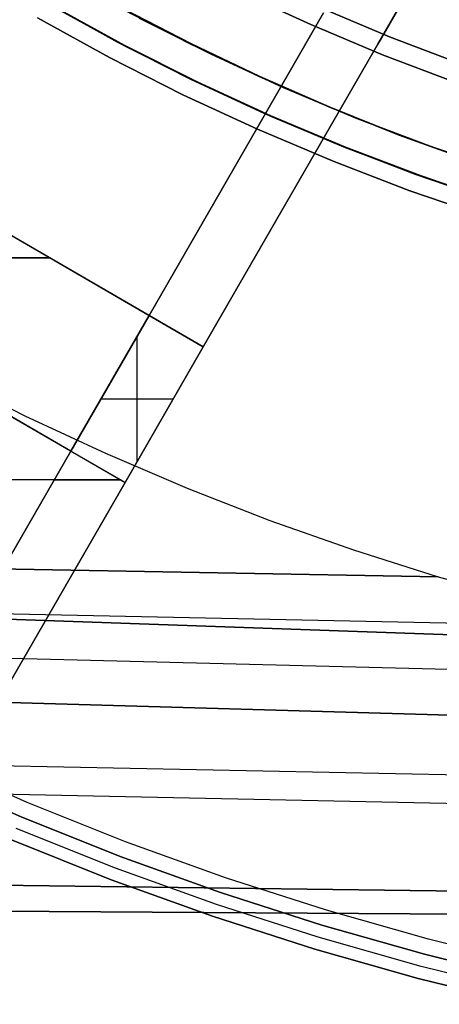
# Model space of a CAD drawing. Header units: millimetres. Extents: x -267 to 897, y -4167 to -3150.
# Tile 14 of 177: x 275 to 289, y -3614 to -3582. Entities that reach past the tile are written whole.
import ezdxf

# ---------------------------------------------------------------- set-up
doc = ezdxf.new("R2010")
doc.units = ezdxf.units.MM
doc.layers.add('1', color=7, linetype='Continuous')
doc.layers.add('BLANCO METALICO', color=7, linetype='Continuous', true_color=0xededed)

msp = doc.modelspace()

# ---------------------------------------------------------------- linework, layer by layer
at = {"layer": '1', "color": 7, "true_color": 0xffffff}
for p, q in [((282.507, -3581.601, 16.136), (284.758, -3582.638, 16.136)), ((284.758, -3582.638, 16.136), (282.507, -3581.601, 16.136)), ((276.543, -3582.06, 30.316), (278.814, -3583.303, 30.316)), ((276.543, -3582.06, 29.475), (278.814, -3583.303, 29.475)), ((278.814, -3583.303, 30.316), (276.543, -3582.06, 30.316)), ((278.814, -3583.303, 29.895), (276.543, -3582.06, 29.895)), ((278.814, -3583.303, 29.475), (276.543, -3582.06, 29.475)), ((280.707, -3583.157, 31.002), (278.445, -3581.983, 31.002)), ((280.707, -3583.157, 31.002), (278.445, -3581.983, 31.002)), ((280.918, -3583.262, 31.002), (278.756, -3582.151, 31.002)), ((287.273, -3583.024, 31.002), (285.007, -3582.074, 31.002)), ((285.007, -3582.074, 31.002), (287.273, -3583.024, 31.002)), ((284.758, -3582.638, 16.136), (287.045, -3583.597, 16.136)), ((287.045, -3583.597, 16.136), (284.758, -3582.638, 16.136)), ((289.571, -3583.896, 31.002), (287.273, -3583.024, 31.002)), ((287.273, -3583.024, 31.002), (289.571, -3583.896, 31.002)), ((278.814, -3583.303, 30.316), (281.127, -3584.466, 30.316)), ((278.814, -3583.303, 29.475), (281.127, -3584.466, 29.475)), ((281.127, -3584.466, 30.316), (278.814, -3583.303, 30.316)), ((281.127, -3584.466, 29.895), (278.814, -3583.303, 29.895)), ((281.127, -3584.466, 29.475), (278.814, -3583.303, 29.475)), ((283.008, -3584.253, 31.002), (280.707, -3583.157, 31.002)), ((283.008, -3584.253, 31.002), (280.707, -3583.157, 31.002)), ((283.115, -3584.302, 31.002), (280.918, -3583.262, 31.002)), ((287.045, -3583.597, 16.136), (289.363, -3584.476, 16.136)), ((289.363, -3584.476, 16.136), (287.045, -3583.597, 16.136)), ((285.346, -3585.269, 31.002), (283.008, -3584.253, 31.002)), ((285.346, -3585.269, 31.002), (283.008, -3584.253, 31.002)), ((285.346, -3585.269, 31.002), (283.115, -3584.302, 31.002)), ((281.127, -3584.466, 30.316), (283.479, -3585.549, 30.316)), ((281.127, -3584.466, 29.475), (283.479, -3585.549, 29.475)), ((283.479, -3585.549, 30.316), (281.127, -3584.466, 30.316)), ((283.479, -3585.549, 29.895), (281.127, -3584.466, 29.895)), ((283.479, -3585.549, 29.475), (281.127, -3584.466, 29.475)), ((287.594, -3586.172, 31.002), (285.346, -3585.269, 31.002)), ((287.594, -3586.172, 31.002), (285.346, -3585.269, 31.002)), ((283.479, -3585.549, 30.316), (285.866, -3586.55, 30.316)), ((283.479, -3585.549, 29.475), (285.866, -3586.55, 29.475)), ((285.866, -3586.55, 30.316), (283.479, -3585.549, 30.316)), ((285.866, -3586.55, 29.895), (283.479, -3585.549, 29.895)), ((285.866, -3586.55, 29.475), (283.479, -3585.549, 29.475)), ((289.871, -3586.999, 31.002), (287.594, -3586.172, 31.002)), ((289.871, -3586.999, 31.002), (287.594, -3586.172, 31.002)), ((285.866, -3586.55, 30.316), (288.286, -3587.468, 30.316)), ((285.866, -3586.55, 29.475), (288.286, -3587.468, 29.475)), ((288.286, -3587.468, 30.316), (285.866, -3586.55, 30.316)), ((288.286, -3587.468, 29.895), (285.866, -3586.55, 29.895)), ((288.286, -3587.468, 29.475), (285.866, -3586.55, 29.475)), ((288.286, -3587.468, 30.316), (290.737, -3588.302, 30.316)), ((288.286, -3587.468, 29.475), (290.737, -3588.302, 29.475)), ((290.737, -3588.302, 30.316), (288.286, -3587.468, 30.316)), ((290.737, -3588.302, 29.895), (288.286, -3587.468, 29.895)), ((290.737, -3588.302, 29.475), (288.286, -3587.468, 29.475))]:
    msp.add_line(p, q, dxfattribs=at)
at = {"layer": '1', "color": 29, "true_color": 0x4d342b}
for p, q in [((278.587, -3583.194, 66.264), (276.304, -3581.935, 66.264)), ((278.587, -3583.194, 66.264), (276.304, -3581.935, 66.264)), ((276.304, -3581.935, 54.462), (278.587, -3583.194, 54.462)), ((278.587, -3583.194, 60.363), (276.304, -3581.935, 60.363)), ((278.587, -3583.194, 54.462), (276.304, -3581.935, 54.462)), ((278.327, -3583.685, 85.657), (276.028, -3582.417, 85.657)), ((276.028, -3582.417, 85.657), (278.327, -3583.685, 85.657)), ((280.912, -3584.373, 66.264), (278.587, -3583.194, 66.264)), ((280.912, -3584.373, 66.264), (278.587, -3583.194, 66.264)), ((278.587, -3583.194, 54.462), (280.912, -3584.373, 54.462)), ((280.912, -3584.373, 60.363), (278.587, -3583.194, 60.363)), ((280.912, -3584.373, 54.462), (278.587, -3583.194, 54.462)), ((280.669, -3584.873, 85.657), (278.327, -3583.685, 85.657)), ((278.327, -3583.685, 85.657), (280.669, -3584.873, 85.657)), ((283.276, -3585.471, 66.264), (280.912, -3584.373, 66.264)), ((283.276, -3585.471, 66.264), (280.912, -3584.373, 66.264)), ((280.912, -3584.373, 54.462), (283.276, -3585.471, 54.462)), ((283.276, -3585.471, 60.363), (280.912, -3584.373, 60.363)), ((283.276, -3585.471, 54.462), (280.912, -3584.373, 54.462)), ((283.051, -3585.978, 85.657), (280.669, -3584.873, 85.657)), ((280.669, -3584.873, 85.657), (283.051, -3585.978, 85.657)), ((285.677, -3586.485, 66.264), (283.276, -3585.471, 66.264)), ((285.677, -3586.485, 66.264), (283.276, -3585.471, 66.264)), ((283.276, -3585.471, 54.462), (285.677, -3586.485, 54.462)), ((285.677, -3586.485, 60.363), (283.276, -3585.471, 60.363)), ((285.677, -3586.485, 54.462), (283.276, -3585.471, 54.462)), ((285.47, -3587, 85.657), (283.051, -3585.978, 85.657)), ((283.051, -3585.978, 85.657), (285.47, -3587, 85.657)), ((288.112, -3587.416, 66.264), (285.677, -3586.485, 66.264)), ((288.112, -3587.416, 66.264), (285.677, -3586.485, 66.264)), ((285.677, -3586.485, 54.462), (288.112, -3587.416, 54.462)), ((288.112, -3587.416, 60.363), (285.677, -3586.485, 60.363)), ((288.112, -3587.416, 54.462), (285.677, -3586.485, 54.462)), ((287.923, -3587.938, 85.657), (285.47, -3587, 85.657)), ((285.47, -3587, 85.657), (287.923, -3587.938, 85.657)), ((290.578, -3588.261, 66.264), (288.112, -3587.416, 66.264)), ((290.578, -3588.261, 66.264), (288.112, -3587.416, 66.264)), ((288.112, -3587.416, 54.462), (290.578, -3588.261, 54.462)), ((290.578, -3588.261, 60.363), (288.112, -3587.416, 60.363)), ((290.578, -3588.261, 54.462), (288.112, -3587.416, 54.462)), ((290.407, -3588.789, 85.657), (287.923, -3587.938, 85.657)), ((287.923, -3587.938, 85.657), (290.407, -3588.789, 85.657)), ((273.093, -3593.839, 79.568), (275.624, -3595.121, 79.568)), ((273.093, -3593.839, 79.568), (275.624, -3595.121, 79.568)), ((275.624, -3595.121, 79.568), (278.194, -3596.32, 79.568)), ((275.624, -3595.121, 79.568), (278.194, -3596.32, 79.568)), ((278.194, -3596.32, 79.568), (280.803, -3597.435, 79.568)), ((278.194, -3596.32, 79.568), (280.803, -3597.435, 79.568)), ((280.803, -3597.435, 79.568), (283.447, -3598.463, 79.568)), ((280.803, -3597.435, 79.568), (283.447, -3598.463, 79.568)), ((283.447, -3598.463, 79.568), (286.122, -3599.405, 79.568)), ((283.447, -3598.463, 79.568), (286.122, -3599.405, 79.568)), ((286.122, -3599.405, 79.568), (288.827, -3600.26, 79.568)), ((286.122, -3599.405, 79.568), (288.827, -3600.26, 79.568)), ((288.827, -3600.26, 79.568), (254.562, -3599.656, 79.568)), ((254.562, -3599.656, 79.568), (288.827, -3600.26, 79.568)), ((288.827, -3600.26, 79.568), (290.133, -3600.623, 79.564)), ((288.827, -3600.26, 79.568), (290.133, -3600.623, 79.564)), ((254.558, -3601, 79.528), (295.522, -3601.873, 79.542)), ((254.559, -3600.907, 85.657), (371.841, -3604.969, 85.657)), ((371.841, -3604.969, 85.657), (254.559, -3600.907, 85.657)), ((254.555, -3602.342, 79.449), (371.838, -3605.275, 79.561)), ((254.551, -3603.681, 79.331), (371.821, -3607.051, 79.552)), ((371.821, -3607.051, 79.552), (254.551, -3603.681, 79.331)), ((254.544, -3605.878, 85.232), (371.81, -3608.243, 85.612)), ((254.542, -3606.767, 78.993), (371.801, -3609.219, 79.537)), ((371.78, -3611.385, 79.524), (254.533, -3609.838, 78.554)), ((254.533, -3609.838, 78.554), (371.78, -3611.385, 79.524)), ((254.53, -3610.82, 84.555), (371.779, -3611.516, 85.528)), ((371.779, -3611.516, 85.528), (254.53, -3610.82, 84.555))]:
    msp.add_line(p, q, dxfattribs=at)
at = {"layer": '1', "color": 250, "true_color": 0x111111}
for p, q in [((276.539, -3582.069, 31.002), (278.81, -3583.311, 31.002)), ((278.81, -3583.311, 49.991), (276.539, -3582.069, 49.991)), ((278.81, -3583.311, 40.496), (276.539, -3582.069, 40.496)), ((278.81, -3583.311, 31.002), (276.539, -3582.069, 31.002)), ((278.81, -3583.311, 49.991), (276.539, -3582.069, 49.991)), ((280.94, -3583.26, 51.002), (278.786, -3582.154, 51.002)), ((280.945, -3583.252, 51.002), (278.793, -3582.143, 51.002)), ((280.945, -3583.252, 51.002), (278.793, -3582.143, 51.002)), ((279.275, -3582.426, 31.002), (281.557, -3583.574, 31.002)), ((281.557, -3583.574, 31.002), (279.275, -3582.426, 31.002)), ((278.81, -3583.311, 31.002), (281.123, -3584.475, 31.002)), ((281.123, -3584.475, 49.991), (278.81, -3583.311, 49.991)), ((281.123, -3584.475, 40.496), (278.81, -3583.311, 40.496)), ((281.123, -3584.475, 31.002), (278.81, -3583.311, 31.002)), ((281.123, -3584.475, 49.991), (278.81, -3583.311, 49.991)), ((283.129, -3584.296, 51.002), (280.94, -3583.26, 51.002)), ((283.131, -3584.291, 51.002), (280.945, -3583.252, 51.002)), ((283.131, -3584.291, 51.002), (280.945, -3583.252, 51.002)), ((281.557, -3583.574, 31.002), (283.877, -3584.642, 31.002)), ((283.877, -3584.642, 31.002), (281.557, -3583.574, 31.002)), ((285.35, -3585.259, 51.002), (283.129, -3584.296, 51.002)), ((285.35, -3585.259, 51.002), (283.131, -3584.291, 51.002)), ((285.35, -3585.259, 51.002), (283.131, -3584.291, 51.002)), ((281.123, -3584.475, 31.002), (283.475, -3585.558, 31.002)), ((283.475, -3585.558, 49.991), (281.123, -3584.475, 49.991)), ((283.475, -3585.558, 40.496), (281.123, -3584.475, 40.496)), ((283.475, -3585.558, 31.002), (281.123, -3584.475, 31.002)), ((283.475, -3585.558, 49.991), (281.123, -3584.475, 49.991)), ((283.877, -3584.642, 31.002), (286.233, -3585.63, 31.002)), ((286.233, -3585.63, 31.002), (283.877, -3584.642, 31.002)), ((287.598, -3586.161, 51.002), (285.35, -3585.259, 51.002)), ((287.598, -3586.161, 51.002), (285.35, -3585.259, 51.002)), ((283.475, -3585.558, 31.002), (285.862, -3586.559, 31.002)), ((285.862, -3586.559, 49.991), (283.475, -3585.558, 49.991)), ((285.862, -3586.559, 40.496), (283.475, -3585.558, 40.496)), ((285.862, -3586.559, 31.002), (283.475, -3585.558, 31.002)), ((285.862, -3586.559, 49.991), (283.475, -3585.558, 49.991)), ((286.233, -3585.63, 31.002), (288.622, -3586.536, 31.002)), ((288.622, -3586.536, 31.002), (286.233, -3585.63, 31.002)), ((289.874, -3586.988, 51.002), (287.598, -3586.161, 51.002)), ((289.874, -3586.988, 51.002), (287.598, -3586.161, 51.002)), ((285.862, -3586.559, 31.002), (288.283, -3587.477, 31.002)), ((288.283, -3587.477, 49.991), (285.862, -3586.559, 49.991)), ((288.283, -3587.477, 40.496), (285.862, -3586.559, 40.496)), ((288.283, -3587.477, 31.002), (285.862, -3586.559, 31.002)), ((288.283, -3587.477, 49.991), (285.862, -3586.559, 49.991)), ((288.622, -3586.536, 31.002), (291.04, -3587.359, 31.002)), ((291.04, -3587.359, 31.002), (288.622, -3586.536, 31.002)), ((288.283, -3587.477, 31.002), (290.734, -3588.311, 31.002)), ((290.734, -3588.311, 49.991), (288.283, -3587.477, 49.991)), ((290.734, -3588.311, 40.496), (288.283, -3587.477, 40.496)), ((290.734, -3588.311, 31.002), (288.283, -3587.477, 31.002)), ((290.734, -3588.311, 49.991), (288.283, -3587.477, 49.991))]:
    msp.add_line(p, q, dxfattribs=at)
at = {"layer": 'BLANCO METALICO'}
for p, q in [((281.324, -3592.917, 256.532), (303.858, -3553.887, 256.532)), ((281.324, -3592.917, 258.032), (303.858, -3553.887, 258.032)), ((303.858, -3553.887, 262.032), (286.901, -3583.258, 262.032)), ((286.901, -3583.258, 259.532), (303.858, -3553.887, 259.532)), ((303.858, -3553.887, 260.782), (286.901, -3583.258, 260.782)), ((279.592, -3591.917, 262.032), (285.168, -3582.258, 262.032)), ((285.168, -3582.258, 260.782), (279.592, -3591.917, 260.782)), ((285.042, -3582.478, 259.532), (279.592, -3591.917, 259.532)), ((281.324, -3592.917, 256.532), (264.004, -3582.917, 256.532)), ((281.324, -3592.917, 259.532), (286.901, -3583.258, 259.532)), ((286.901, -3583.258, 262.032), (281.324, -3592.917, 262.032)), ((281.324, -3592.917, 260.782), (286.901, -3583.258, 260.782)), ((286.901, -3583.258, 262.032), (286.901, -3583.258, 259.532)), ((265.736, -3583.917, 259.532), (279.592, -3591.917, 259.532)), ((282.38, -3587.087, 259.532), (282.38, -3587.087, 262.032)), ((261.504, -3587.247, 256.532), (278.824, -3597.247, 256.532)), ((284.112, -3588.087, 259.532), (284.112, -3588.087, 262.032)), ((277.092, -3596.247, 259.532), (263.236, -3588.247, 259.532)), ((266.414, -3590.082, 259.532), (276.414, -3590.082, 259.532)), ((276.414, -3590.082, 256.532), (266.414, -3590.082, 256.532)), ((277.092, -3596.247, 262.032), (279.592, -3591.917, 262.032)), ((279.592, -3591.917, 259.532), (277.092, -3596.247, 259.532)), ((279.592, -3591.917, 260.782), (277.092, -3596.247, 260.782)), ((279.592, -3591.917, 259.532), (279.592, -3591.917, 262.032)), ((279.592, -3591.917, 262.032), (281.324, -3592.917, 262.032)), ((279.208, -3596.582, 262.032), (279.208, -3592.582, 262.032)), ((281.324, -3592.917, 262.032), (278.824, -3597.247, 262.032)), ((278.824, -3597.247, 259.532), (281.324, -3592.917, 259.532)), ((278.824, -3597.247, 256.532), (281.324, -3592.917, 256.532)), ((278.824, -3597.247, 260.782), (281.324, -3592.917, 260.782)), ((278.824, -3597.247, 258.032), (281.324, -3592.917, 258.032)), ((281.324, -3592.917, 262.032), (281.324, -3592.917, 259.532)), ((281.324, -3592.917, 259.532), (281.324, -3592.917, 256.532)), ((278.342, -3594.082, 259.532), (278.342, -3594.082, 262.032)), ((278.053, -3594.582, 262.032), (280.363, -3594.582, 262.032)), ((280.074, -3595.082, 259.532), (280.074, -3595.082, 262.032)), ((280.074, -3595.082, 256.532), (280.074, -3595.082, 259.532)), ((277.092, -3596.247, 259.532), (272.324, -3604.505, 259.532)), ((272.324, -3604.505, 262.032), (277.092, -3596.247, 262.032)), ((277.092, -3596.247, 260.782), (272.324, -3604.505, 260.782)), ((278.824, -3597.247, 262.032), (277.092, -3596.247, 262.032)), ((277.092, -3596.247, 262.032), (277.092, -3596.247, 259.532)), ((278.69, -3597.17, 256.532), (271.911, -3597.17, 256.532)), ((274.056, -3605.505, 259.532), (278.824, -3597.247, 259.532)), ((278.824, -3597.247, 262.032), (274.056, -3605.505, 262.032)), ((274.056, -3605.505, 256.532), (278.824, -3597.247, 256.532)), ((274.056, -3605.505, 260.782), (278.824, -3597.247, 260.782)), ((274.056, -3605.505, 258.032), (278.824, -3597.247, 258.032)), ((276.559, -3597.17, 262.032), (278.69, -3597.17, 262.032)), ((278.824, -3597.247, 259.532), (278.824, -3597.247, 262.032)), ((278.824, -3597.247, 256.532), (278.824, -3597.247, 259.532)), ((276.44, -3601.376, 259.532), (276.44, -3601.376, 262.032)), ((276.44, -3601.376, 256.532), (276.44, -3601.376, 259.532)), ((275.693, -3607.464, 239.116), (272.59, -3606.1, 239.116)), ((275.693, -3607.464, 239.916), (272.59, -3606.1, 239.916)), ((272.381, -3606.554, 243.532), (275.5, -3607.926, 243.532)), ((275.5, -3607.926, 241.916), (272.381, -3606.554, 241.916)), ((272.381, -3606.554, 242.724), (275.5, -3607.926, 242.724)), ((275.5, -3607.926, 240.416), (272.381, -3606.554, 240.416)), ((278.842, -3608.721, 239.116), (275.693, -3607.464, 239.116)), ((278.842, -3608.721, 239.916), (275.693, -3607.464, 239.916)), ((275.5, -3607.926, 243.532), (278.664, -3609.189, 243.532)), ((278.664, -3609.189, 241.916), (275.5, -3607.926, 241.916)), ((275.5, -3607.926, 242.724), (278.664, -3609.189, 242.724)), ((278.664, -3609.189, 240.416), (275.5, -3607.926, 240.416)), ((278.522, -3609.563, 243.532), (275.345, -3608.294, 243.532)), ((278.381, -3609.937, 243.532), (275.19, -3608.663, 243.532)), ((275.19, -3608.663, 241.916), (278.381, -3609.937, 241.916)), ((275.19, -3608.663, 240.416), (278.381, -3609.937, 240.416)), ((278.381, -3609.937, 242.724), (275.19, -3608.663, 242.724)), ((278.381, -3609.937, 241.166), (275.19, -3608.663, 241.166)), ((282.032, -3609.868, 239.116), (278.842, -3608.721, 239.116)), ((282.032, -3609.868, 239.916), (278.842, -3608.721, 239.916)), ((278.664, -3609.189, 243.532), (281.871, -3610.342, 243.532)), ((281.871, -3610.342, 241.916), (278.664, -3609.189, 241.916)), ((278.664, -3609.189, 242.724), (281.871, -3610.342, 242.724)), ((281.871, -3610.342, 240.416), (278.664, -3609.189, 240.416)), ((281.742, -3610.72, 243.532), (278.522, -3609.563, 243.532)), ((281.613, -3611.099, 243.532), (278.381, -3609.937, 243.532)), ((278.381, -3609.937, 241.916), (281.613, -3611.099, 241.916)), ((278.381, -3609.937, 240.416), (281.613, -3611.099, 240.416)), ((281.613, -3611.099, 242.724), (278.381, -3609.937, 242.724)), ((281.613, -3611.099, 241.166), (278.381, -3609.937, 241.166)), ((285.259, -3610.905, 239.116), (282.032, -3609.868, 239.116)), ((285.259, -3610.905, 239.916), (282.032, -3609.868, 239.916)), ((281.871, -3610.342, 243.532), (285.115, -3611.383, 243.532)), ((285.115, -3611.383, 241.916), (281.871, -3610.342, 241.916)), ((281.871, -3610.342, 242.724), (285.115, -3611.383, 242.724)), ((285.115, -3611.383, 240.416), (281.871, -3610.342, 240.416)), ((284.999, -3611.766, 243.532), (281.742, -3610.72, 243.532)), ((288.521, -3611.829, 239.116), (285.259, -3610.905, 239.116)), ((288.521, -3611.829, 239.916), (285.259, -3610.905, 239.916)), ((284.883, -3612.149, 243.532), (281.613, -3611.099, 243.532)), ((281.613, -3611.099, 241.916), (284.883, -3612.149, 241.916)), ((281.613, -3611.099, 240.416), (284.883, -3612.149, 240.416)), ((284.883, -3612.149, 242.724), (281.613, -3611.099, 242.724)), ((284.883, -3612.149, 241.166), (281.613, -3611.099, 241.166)), ((285.115, -3611.383, 243.532), (288.393, -3612.312, 243.532)), ((288.393, -3612.312, 241.916), (285.115, -3611.383, 241.916)), ((285.115, -3611.383, 242.724), (288.393, -3612.312, 242.724)), ((288.393, -3612.312, 240.416), (285.115, -3611.383, 240.416)), ((288.29, -3612.699, 243.532), (284.999, -3611.766, 243.532)), ((291.812, -3612.64, 239.116), (288.521, -3611.829, 239.116)), ((291.812, -3612.64, 239.916), (288.521, -3611.829, 239.916)), ((288.188, -3613.086, 243.532), (284.883, -3612.149, 243.532)), ((284.883, -3612.149, 241.916), (288.188, -3613.086, 241.916)), ((284.883, -3612.149, 240.416), (288.188, -3613.086, 240.416)), ((288.188, -3613.086, 242.724), (284.883, -3612.149, 242.724)), ((288.188, -3613.086, 241.166), (284.883, -3612.149, 241.166)), ((288.393, -3612.312, 243.532), (291.701, -3613.128, 243.532)), ((291.701, -3613.128, 241.916), (288.393, -3612.312, 241.916)), ((288.393, -3612.312, 242.724), (291.701, -3613.128, 242.724)), ((291.701, -3613.128, 240.416), (288.393, -3612.312, 240.416)), ((291.612, -3613.518, 243.532), (288.29, -3612.699, 243.532)), ((291.523, -3613.908, 243.532), (288.188, -3613.086, 243.532)), ((288.188, -3613.086, 241.916), (291.523, -3613.908, 241.916)), ((288.188, -3613.086, 240.416), (291.523, -3613.908, 240.416)), ((291.523, -3613.908, 242.724), (288.188, -3613.086, 242.724)), ((291.523, -3613.908, 241.166), (288.188, -3613.086, 241.166))]:
    msp.add_line(p, q, dxfattribs=at)

doc.saveas('drawing.dxf')
